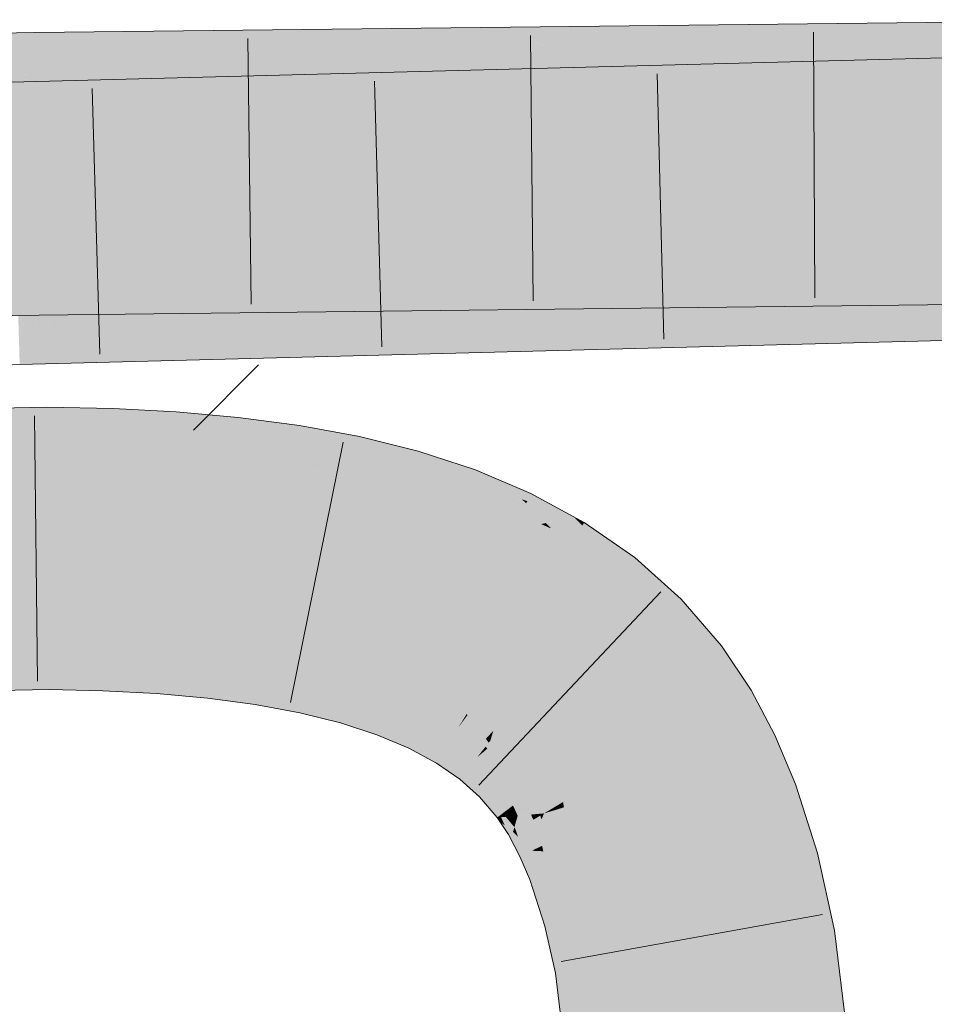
# Model space of a CAD drawing. Extents: x -620 to 300, y 62 to 1162.
# Tile 152 of 256: x 193.544 to 194.354, y 819.531 to 820.403. Entities that reach past the tile are written whole.
import ezdxf

# ---------------------------------------------------------------- set-up
doc = ezdxf.new("R2010")
doc.units = 0
doc.layers.get('0').update_dxf_attribs({"lineweight": 13})
for name, color, linetype, lineweight, true_color in [('E_Detail_Wandschraffur', 7, 'Continuous', 5, 0xc0c0c0), ('E_Leerrohr 25-A06G94ES8I', 7, 'Continuous', 9, 0xff8000), ('E_Leerrohr 25-Shading', 7, 'Continuous', 9, 0xff8000)]:
    doc.layers.add(name, color=color, linetype=linetype, lineweight=lineweight, true_color=true_color)

# ---------------------------------------------------------------- blocks, each defined once
blk = doc.blocks.new('Shading-A06G94338I', base_point=(158.14711, 818.07556))
at = {"layer": 'E_Leerrohr 25-Shading', "color": 43, "true_color": 0xd7ab7f}
for points in [[(193.77299, 820.37079), (193.93051, 820.38257), (193.92799, 820.39551), (193.96954, 820.396)], [(193.98131, 820.39124), (193.96954, 820.396), (193.93051, 820.38257)], [(194.05794, 820.36035), (194.12294, 820.36108), (193.96954, 820.396), (194.03455, 820.39673)], [(194.12294, 820.32605), (195.65182, 820.36609), (194.03455, 820.36035), (195.65123, 820.40271)], [(194.12294, 820.36108), (194.49721, 820.36536), (194.03455, 820.39673), (194.49715, 820.40198)], [(193.55779, 820.3858), (193.55769, 820.3913), (193.0475, 820.34467), (193.42891, 820.38385)], [(193.42891, 820.38385), (193.55769, 820.3913), (193.4882, 820.38995)], [(193.61368, 820.39191), (193.55769, 820.3913), (193.55779, 820.3858)], [(193.558, 820.3717), (193.72667, 820.39319), (193.55779, 820.3858), (193.61368, 820.39191)], [(193.83069, 820.39441), (193.72667, 820.39319), (193.55826, 820.35504), (193.558, 820.3717)], [(193.55826, 820.35504), (193.55827, 820.35468), (193.92799, 820.39551), (193.77299, 820.37079)], [(193.55826, 820.35504), (193.92799, 820.39551), (193.83069, 820.39441)], [(194.00108, 820.38324), (193.98131, 820.39124), (193.85921, 820.35809), (193.93051, 820.38257)], [(193.55779, 820.3858), (193.0475, 820.34467), (193.24652, 820.34857)], [(193.24652, 820.34857), (193.4129, 820.35181), (193.55779, 820.3858), (193.558, 820.3717)], [(193.78183, 820.35724), (193.93051, 820.38257), (193.68088, 820.35608), (193.77299, 820.37079)], [(193.85921, 820.35809), (193.93051, 820.38257), (193.78183, 820.35724)], [(193.85921, 820.35809), (194.05794, 820.36035), (194.00108, 820.38324)], [(193.4129, 820.35181), (193.55827, 820.35468), (193.558, 820.3717)], [(193.77299, 820.37079), (193.55827, 820.35468), (193.68088, 820.35608)], [(193.53769, 820.31818), (193.78345, 820.35376), (193.53728, 820.33203), (193.68867, 820.35126)], [(193.87347, 820.35614), (193.78345, 820.35376), (193.53792, 820.31073), (193.53769, 820.31818)], [(193.87347, 820.35614), (193.53792, 820.31073), (193.63971, 820.31836)], [(193.63971, 820.31836), (193.8018, 820.33051), (193.87347, 820.35614), (193.95992, 820.3584)], [(193.8018, 820.33051), (193.92619, 820.33984), (193.95992, 820.3584), (193.96954, 820.35864)], [(193.98813, 820.35144), (193.96954, 820.35864), (193.92619, 820.33984)], [(194.05794, 820.32434), (194.12294, 820.32605), (193.96954, 820.35864), (194.03455, 820.36035)], [(193.58611, 820.34857), (193.53682, 820.34729), (193.53696, 820.34314)], [(193.53728, 820.33203), (193.68867, 820.35126), (193.53696, 820.34314), (193.58611, 820.34857)], [(194.00664, 820.34424), (193.98813, 820.35144), (193.87961, 820.31964), (193.92619, 820.33984)], [(193.87961, 820.31964), (194.05794, 820.32434), (194.00664, 820.34424)], [(193.80818, 820.31781), (193.92619, 820.33984), (193.7159, 820.31537), (193.8018, 820.33051)], [(193.87961, 820.31964), (193.92619, 820.33984), (193.80818, 820.31781)], [(193.7159, 820.31537), (193.8018, 820.33051), (193.60298, 820.31244), (193.63971, 820.31836)], [(193.63971, 820.31836), (193.53792, 820.31073), (193.60298, 820.31244)], [(194.03455, 820.11029), (195.65532, 820.15271), (194.12294, 820.14917), (195.65472, 820.18933)], [(194.03455, 820.14673), (194.49756, 820.15198), (194.12294, 820.18433), (194.4975, 820.1886)], [(193.96483, 820.15607), (193.66158, 820.17908), (193.96619, 820.15314), (193.56134, 820.17792)], [(193.96263, 820.16071), (193.75087, 820.18011), (193.96483, 820.15607), (193.66158, 820.17908)], [(193.83147, 820.18103), (193.75087, 820.18011), (193.95953, 820.1673), (193.96263, 820.16071)], [(193.95953, 820.1673), (193.95596, 820.17493), (193.83147, 820.18103), (193.89906, 820.18176)], [(193.95596, 820.17493), (193.95247, 820.18237), (193.89906, 820.18176)], [(194.05794, 820.18359), (193.95247, 820.18237), (194.03111, 820.17218)], [(194.03111, 820.17218), (193.95247, 820.18237), (194.01967, 820.1673), (193.95596, 820.17493)], [(193.96954, 820.14594), (194.03455, 820.14673), (194.05794, 820.18359), (194.12294, 820.18433)], [(193.4879, 820.16797), (193.37645, 820.1712), (193.56158, 820.14136), (192.60522, 820.1225)], [(193.4476, 820.17572), (193.37645, 820.1712), (193.56113, 820.17108), (193.5612, 820.16589)], [(193.56113, 820.17108), (193.56102, 820.17792), (193.4476, 820.17572)], [(193.96619, 820.15314), (193.56134, 820.17792), (193.78642, 820.16028), (193.56102, 820.17792)], [(193.78642, 820.16028), (193.56102, 820.17792), (193.56113, 820.17108)], [(193.56113, 820.17108), (193.5612, 820.16589), (193.78642, 820.16028), (193.84671, 820.15558)], [(194.01967, 820.1673), (193.95596, 820.17493), (194.00763, 820.16217), (193.95953, 820.1673)], [(193.4879, 820.16797), (193.56158, 820.14136), (193.56139, 820.15387)], [(193.5612, 820.16589), (193.4879, 820.16797), (193.56139, 820.15387)], [(193.84671, 820.15558), (193.5612, 820.16589), (193.62155, 820.14203), (193.56139, 820.15387)], [(194.00763, 820.16217), (193.95953, 820.1673), (193.99683, 820.15759), (193.96263, 820.16071)], [(193.99683, 820.15759), (193.96263, 820.16071), (193.98892, 820.15424), (193.96483, 820.15607)], [(193.56139, 820.15387), (193.56158, 820.14136), (193.62155, 820.14203)], [(193.84671, 820.15558), (193.62155, 820.14203), (193.96954, 820.14594)], [(193.96687, 820.15167), (193.78642, 820.16028), (193.96707, 820.15125), (193.84671, 820.15558)], [(193.96619, 820.15314), (193.78642, 820.16028), (193.96687, 820.15167)], [(193.84671, 820.15558), (193.96954, 820.14594), (193.96707, 820.15125)], [(193.98892, 820.15424), (193.96483, 820.15607), (193.98386, 820.15204), (193.96619, 820.15314)], [(193.98386, 820.15204), (193.96619, 820.15314), (193.98129, 820.15094), (193.96687, 820.15167)], [(193.97127, 820.13245), (193.97173, 820.13892), (193.86465, 820.14246), (193.9243, 820.14398)], [(193.97173, 820.13892), (193.97218, 820.14526), (193.9243, 820.14398)], [(193.98129, 820.15094), (193.96687, 820.15167), (193.98077, 820.15076), (193.96707, 820.15125)], [(193.96707, 820.15125), (193.96954, 820.14594), (193.98077, 820.15076)], [(193.96954, 820.10858), (194.03455, 820.11029), (194.05794, 820.14752), (194.12294, 820.14917)], [(194.036, 820.13782), (193.97218, 820.14526), (194.02551, 820.13324), (193.97173, 820.13892)], [(194.05794, 820.14752), (193.97218, 820.14526), (194.036, 820.13782)], [(193.9704, 820.12042), (193.6378, 820.13647), (193.97031, 820.1192), (193.54616, 820.13409)], [(193.97057, 820.12286), (193.71979, 820.13861), (193.9704, 820.12042), (193.6378, 820.13647)], [(193.97086, 820.12683), (193.79501, 820.14062), (193.97057, 820.12286), (193.71979, 820.13861)], [(193.86465, 820.14246), (193.79501, 820.14062), (193.97127, 820.13245), (193.97086, 820.12683)], [(194.02551, 820.13324), (193.97173, 820.13892), (194.01457, 820.12842), (193.97127, 820.13245)], [(193.97031, 820.1192), (193.54616, 820.13409), (193.68271, 820.12567), (193.54315, 820.13403)], [(193.68271, 820.12567), (193.54315, 820.13403), (193.5433, 820.12891)], [(193.57788, 820.12811), (193.5433, 820.12891), (193.65364, 820.10028), (193.54369, 820.11633)], [(193.57788, 820.12811), (193.65364, 820.10028), (193.71643, 820.10193)], [(193.71643, 820.10193), (193.96954, 820.10858), (193.57788, 820.12811), (193.68271, 820.12567)], [(194.00493, 820.12415), (193.97086, 820.12683), (193.99803, 820.12109), (193.97057, 820.12286)], [(194.01457, 820.12842), (193.97127, 820.13245), (194.00493, 820.12415), (193.97086, 820.12683)], [(193.68271, 820.12567), (193.96954, 820.10858), (193.97029, 820.11896)], [(193.97031, 820.1192), (193.68271, 820.12567), (193.97029, 820.11896)], [(193.97031, 820.1192), (193.96954, 820.10858), (193.99199, 820.11847)], [(193.99385, 820.11926), (193.9704, 820.12042), (193.99199, 820.11847), (193.97031, 820.1192)], [(193.99803, 820.12109), (193.97057, 820.12286), (193.99385, 820.11926), (193.9704, 820.12042)], [(193.65364, 820.10028), (193.54369, 820.11633), (193.58487, 820.09851), (193.54408, 820.10297)], [(193.54408, 820.10297), (193.54424, 820.09741), (193.58487, 820.09851)], [(193.56851, 820.04199), (193.56834, 820.05988), (193.40109, 820.03882), (193.40045, 820.05658)], [(193.62646, 820.04102), (193.62712, 820.05853), (193.56851, 820.04199), (193.56834, 820.05988)], [(193.68164, 820.03864), (193.68283, 820.0556), (193.62646, 820.04102), (193.62712, 820.05853)], [(193.73602, 820.03461), (193.73779, 820.05072), (193.68164, 820.03864), (193.68283, 820.0556)], [(193.73602, 820.03461), (193.79189, 820.04358), (193.73779, 820.05072)], [(193.56853, 820.03955), (193.56851, 820.04199), (193.4012, 820.03601), (193.40109, 820.03882)], [(193.56854, 820.03772), (193.56853, 820.03955), (193.40126, 820.0343), (193.4012, 820.03601)], [(193.62639, 820.03876), (193.62646, 820.04102), (193.56853, 820.03955), (193.56851, 820.04199)], [(193.62631, 820.03687), (193.62639, 820.03876), (193.56854, 820.03772), (193.56853, 820.03955)], [(193.68135, 820.03461), (193.68149, 820.03656), (193.62631, 820.03687), (193.62639, 820.03876)], [(193.68149, 820.03656), (193.68164, 820.03864), (193.62639, 820.03876), (193.62646, 820.04102)], [(193.73602, 820.03461), (193.75572, 820.03241), (193.79189, 820.04358), (193.78981, 820.0304)], [(193.84215, 820.02051), (193.845, 820.03375), (193.78954, 820.02869), (193.79189, 820.04358)], [(193.40126, 820.0343), (193.40163, 820.02429), (193.56854, 820.03772), (193.56865, 820.02734)], [(193.56854, 820.03772), (193.56865, 820.02734), (193.62631, 820.03687), (193.62592, 820.02631)], [(193.62631, 820.03687), (193.62592, 820.02631), (193.68135, 820.03461), (193.6806, 820.02399)], [(193.68135, 820.03461), (193.6806, 820.02399), (193.7356, 820.0307), (193.73441, 820.01996)], [(193.7356, 820.0307), (193.73581, 820.03271), (193.68135, 820.03461), (193.68149, 820.03656)], [(193.68149, 820.03656), (193.73602, 820.03461), (193.68164, 820.03864)], [(193.68149, 820.03656), (193.70695, 820.03473), (193.73602, 820.03461), (193.73592, 820.03363)], [(193.70695, 820.03473), (193.73581, 820.03271), (193.73592, 820.03363)], [(193.7356, 820.0307), (193.73441, 820.01996), (193.78894, 820.0249), (193.78723, 820.0141)], [(193.78894, 820.0249), (193.78926, 820.02692), (193.7356, 820.0307), (193.73581, 820.03271)], [(193.73581, 820.03271), (193.75574, 820.03241), (193.73592, 820.03363)], [(193.73581, 820.03271), (193.78926, 820.02692), (193.75574, 820.03241), (193.78954, 820.02869)], [(193.75574, 820.03241), (193.73602, 820.03461), (193.73592, 820.03363)], [(193.75572, 820.03241), (193.78954, 820.02869), (193.78981, 820.0304)], [(193.89383, 820.0097), (193.89702, 820.02081), (193.84215, 820.02051), (193.845, 820.03375)], [(193.40163, 820.02429), (193.40178, 820.02002), (193.56865, 820.02734), (193.56868, 820.02325)], [(193.56865, 820.02734), (193.56868, 820.02325), (193.62592, 820.02631), (193.62575, 820.02197)], [(193.62592, 820.02631), (193.62575, 820.02197), (193.6806, 820.02399), (193.68025, 820.0191)], [(193.6806, 820.02399), (193.68025, 820.0191), (193.73441, 820.01996), (193.73378, 820.01434)], [(193.81018, 820.02167), (193.78894, 820.0249), (193.80939, 820.01062), (193.78723, 820.0141)], [(193.84135, 820.01685), (193.8418, 820.01892), (193.78894, 820.0249), (193.78926, 820.02692)], [(193.8418, 820.01892), (193.84215, 820.02051), (193.78926, 820.02692), (193.78954, 820.02869)], [(193.84135, 820.01685), (193.81018, 820.02167), (193.83902, 820.00604), (193.80939, 820.01062)], [(193.73441, 820.01996), (193.73378, 820.01434), (193.78723, 820.0141), (193.78618, 820.00739)], [(193.80939, 820.01062), (193.78723, 820.0141), (193.80885, 820.00323), (193.78618, 820.00739)], [(193.84135, 820.01685), (193.83902, 820.00604), (193.89284, 820.00616), (193.88974, 819.99536)], [(193.89284, 820.00616), (193.89342, 820.00824), (193.84135, 820.01685), (193.8418, 820.01892)], [(193.89342, 820.00824), (193.89383, 820.0097), (193.8418, 820.01892), (193.84215, 820.02051)], [(193.9446, 819.99573), (193.94774, 820.00421), (193.89383, 820.0097), (193.89702, 820.02081)], [(193.83902, 820.00604), (193.80939, 820.01062), (193.83728, 819.99792), (193.80885, 820.00323)], [(193.83902, 820.00604), (193.83728, 819.99792), (193.88974, 819.99536), (193.88693, 819.9856)], [(193.89284, 820.00616), (193.88974, 819.99536), (193.94334, 819.99243), (193.93938, 819.98175)], [(193.94334, 819.99243), (193.94411, 819.99445), (193.89284, 820.00616), (193.89342, 820.00824)], [(193.94411, 819.99445), (193.9446, 819.99573), (193.89342, 820.00824), (193.89383, 820.0097)], [(193.94774, 820.00421), (193.9446, 819.99573), (193.96954, 819.995), (193.96205, 819.98956)], [(193.88974, 819.99536), (193.88693, 819.9856), (193.93938, 819.98175), (193.93497, 819.96991)], [(193.95859, 819.98706), (193.96205, 819.98956), (193.94334, 819.99243), (193.9446, 819.99573)], [(193.94736, 819.97888), (193.95859, 819.98706), (193.93938, 819.98175), (193.94334, 819.99243)], [(193.98788, 819.96454), (193.95859, 819.98706), (193.94736, 819.97888)], [(193.99081, 819.97571), (193.96205, 819.98956), (193.95859, 819.98706)], [(193.98788, 819.96454), (193.99278, 819.97479), (193.95859, 819.98706), (193.99081, 819.97571)], [(193.96954, 819.995), (193.96205, 819.98956), (193.98517, 819.98138)], [(193.96205, 819.98956), (193.99278, 819.97479), (193.98517, 819.98138)], [(193.96954, 819.995), (193.98865, 819.97833), (193.99693, 819.98346), (193.99365, 819.97662)], [(193.93938, 819.98175), (193.93497, 819.96991), (193.94736, 819.97888)], [(193.94736, 819.97888), (193.93497, 819.96991), (193.98788, 819.96454), (193.98111, 819.95044)], [(193.98865, 819.97833), (193.99278, 819.97479), (193.99365, 819.97662)], [(194.03455, 819.96307), (193.99693, 819.98346), (194.02751, 819.96136), (193.99365, 819.97662)], [(194.01006, 819.95728), (193.99278, 819.97479), (194.00609, 819.9563), (193.98788, 819.96454)], [(193.99365, 819.97662), (193.99278, 819.97479), (194.02751, 819.96136), (194.01006, 819.95728)], [(193.98788, 819.96454), (193.98111, 819.95044), (194.00609, 819.9563)], [(194.02751, 819.96136), (194.01006, 819.95728), (194.04228, 819.95471), (194.03088, 819.93616)], [(194.04247, 819.95502), (194.03455, 819.96307), (194.04228, 819.95471), (194.02751, 819.96136)], [(194.04247, 819.95502), (194.04417, 819.95782), (194.03455, 819.96307)], [(193.98111, 819.95044), (194.01053, 819.94202), (194.00609, 819.9563), (194.01321, 819.95312)], [(194.01492, 819.95233), (194.01006, 819.95728), (194.00609, 819.9563)], [(194.01053, 819.94202), (194.03088, 819.93616), (194.01321, 819.95312), (194.01492, 819.95233)], [(194.04247, 819.95502), (194.03088, 819.93616), (194.06616, 819.89807), (194.05794, 819.90375)], [(194.04247, 819.95502), (194.04309, 819.95428), (194.04417, 819.95782), (194.07765, 819.93457)], [(194.04247, 819.95502), (194.06616, 819.89807), (194.07774, 819.91278)], [(194.04309, 819.95428), (194.07774, 819.91278), (194.07765, 819.93457), (194.08882, 819.92682)], [(194.01053, 819.94202), (193.98111, 819.95044), (194.00893, 819.93536)], [(194.02502, 819.92664), (194.03088, 819.93616), (194.00893, 819.93536), (194.01053, 819.94202)], [(194.03088, 819.93616), (194.02502, 819.92664), (194.05794, 819.90375)], [(194.10818, 819.86865), (194.12997, 819.88995), (194.07774, 819.91278), (194.08882, 819.92682)], [(194.06616, 819.89807), (194.10382, 819.86432), (194.07774, 819.91278), (194.10818, 819.86865)], [(194.12294, 819.84216), (194.12997, 819.88995), (194.10818, 819.86865)], [(194.12294, 819.84216), (194.13647, 819.82642), (194.12997, 819.88995), (194.16554, 819.84863)], [(194.10382, 819.86432), (194.12294, 819.84216), (194.10818, 819.86865)], [(194.16039, 819.79065), (194.19185, 819.80933), (194.13647, 819.82642), (194.16554, 819.84863)], [(193.40857, 819.83179), (193.57037, 819.83594), (193.41554, 819.84351), (193.5703, 819.84546)], [(193.5703, 819.84546), (193.57028, 819.8465), (193.41554, 819.84351)], [(193.61905, 819.84357), (193.61911, 819.84534), (193.5703, 819.84546), (193.57028, 819.8465)], [(193.57037, 819.83594), (193.61871, 819.83466), (193.5703, 819.84546), (193.61905, 819.84357)], [(193.61871, 819.83466), (193.66707, 819.83173), (193.61905, 819.84357), (193.66765, 819.83997)], [(193.61905, 819.84357), (193.66765, 819.83997), (193.61909, 819.84491), (193.66776, 819.84161)], [(193.66776, 819.84161), (193.66785, 819.84277), (193.61909, 819.84491), (193.61911, 819.84534)], [(193.66707, 819.83173), (193.71315, 819.8269), (193.66765, 819.83997), (193.71399, 819.83453)], [(193.66765, 819.83997), (193.71399, 819.83453), (193.66776, 819.84161), (193.7142, 819.83643)], [(193.7142, 819.83643), (193.71443, 819.83862), (193.66776, 819.84161), (193.66785, 819.84277)], [(193.7142, 819.83643), (193.75803, 819.82928), (193.7144, 819.83826), (193.75841, 819.83173)], [(193.75841, 819.83173), (193.75858, 819.83282), (193.7144, 819.83826), (193.71443, 819.83862)], [(193.40947, 819.80676), (193.57062, 819.80988), (193.40857, 819.83179), (193.57037, 819.83594)], [(193.57062, 819.80988), (193.61774, 819.80872), (193.57037, 819.83594), (193.61871, 819.83466)], [(193.61774, 819.80872), (193.66527, 819.80621), (193.61871, 819.83466), (193.66707, 819.83173)], [(193.66527, 819.80621), (193.71043, 819.80225), (193.66707, 819.83173), (193.71315, 819.8269)], [(193.71315, 819.8269), (193.75656, 819.82007), (193.71399, 819.83453), (193.75768, 819.82709)], [(193.71399, 819.83453), (193.75768, 819.82709), (193.7142, 819.83643), (193.75803, 819.82928)], [(193.75803, 819.82928), (193.79884, 819.81995), (193.75841, 819.83173), (193.7995, 819.823)], [(193.7995, 819.823), (193.79997, 819.82513), (193.75841, 819.83173), (193.75858, 819.83282)], [(193.71043, 819.80225), (193.75287, 819.79663), (193.71315, 819.8269), (193.75656, 819.82007)], [(193.75656, 819.82007), (193.79694, 819.8111), (193.75768, 819.82709), (193.79832, 819.8175)], [(193.75768, 819.82709), (193.79832, 819.8175), (193.75803, 819.82928), (193.79884, 819.81995)], [(193.79884, 819.81995), (193.81198, 819.81598), (193.7995, 819.823), (193.81409, 819.81879)], [(193.7995, 819.823), (193.81409, 819.81879), (193.79988, 819.82471), (193.81535, 819.8205)], [(193.81535, 819.8205), (193.81589, 819.82123), (193.79988, 819.82471), (193.79997, 819.82513)], [(193.83792, 819.81433), (193.838, 819.81464), (193.81535, 819.8205), (193.81589, 819.82123)], [(193.838, 819.81464), (193.83829, 819.81561), (193.81589, 819.82123)], [(193.75287, 819.79663), (193.79224, 819.78937), (193.75656, 819.82007), (193.79694, 819.8111)], [(193.79832, 819.8175), (193.79694, 819.8111), (193.81036, 819.81378), (193.80632, 819.80829)], [(193.81036, 819.81378), (193.81198, 819.81598), (193.79832, 819.8175), (193.79884, 819.81995)], [(193.81036, 819.81378), (193.80632, 819.80829), (193.83551, 819.80591), (193.83385, 819.80011)], [(193.83551, 819.80591), (193.83626, 819.80853), (193.81036, 819.81378), (193.81198, 819.81598)], [(193.81198, 819.81598), (193.83626, 819.80853), (193.81409, 819.81879), (193.83727, 819.81207)], [(193.81409, 819.81879), (193.83727, 819.81207), (193.81535, 819.8205), (193.83792, 819.81433)], [(193.87131, 819.79895), (193.87215, 819.80121), (193.83727, 819.81207), (193.838, 819.81464)], [(193.87215, 819.80121), (193.87328, 819.80426), (193.838, 819.81464), (193.83829, 819.81561)], [(193.79694, 819.8111), (193.79224, 819.78937), (193.80632, 819.80829)], [(193.80632, 819.80829), (193.79224, 819.78937), (193.83385, 819.80011), (193.82822, 819.78046)], [(193.83551, 819.80591), (193.83385, 819.80011), (193.86884, 819.7923), (193.86688, 819.78705)], [(193.86884, 819.7923), (193.86986, 819.79504), (193.83551, 819.80591), (193.83626, 819.80853)], [(193.83626, 819.80853), (193.86986, 819.79504), (193.83727, 819.81207), (193.87131, 819.79895)], [(193.87215, 819.80121), (193.90221, 819.78577), (193.87309, 819.80371), (193.90402, 819.78955)], [(193.87309, 819.80371), (193.90402, 819.78955), (193.87328, 819.80426), (193.90446, 819.79047)], [(193.90446, 819.79047), (193.90472, 819.79102), (193.87328, 819.80426)], [(194.17995, 819.75372), (194.21303, 819.76947), (194.16039, 819.79065), (194.19185, 819.80933)], [(193.83385, 819.80011), (193.82822, 819.78046), (193.86688, 819.78705), (193.8605, 819.76996)], [(193.89796, 819.77692), (193.89929, 819.77966), (193.86884, 819.7923), (193.86986, 819.79504)], [(193.86986, 819.79504), (193.89929, 819.77966), (193.87131, 819.79895), (193.90126, 819.78381)], [(193.90126, 819.78381), (193.90221, 819.78577), (193.87131, 819.79895), (193.87215, 819.80121)], [(193.86688, 819.78705), (193.8605, 819.76996), (193.89571, 819.77222), (193.8889, 819.758)], [(193.86884, 819.7923), (193.86688, 819.78705), (193.89796, 819.77692), (193.89571, 819.77222)], [(193.90221, 819.78577), (193.92798, 819.76862), (193.90402, 819.78955), (193.93082, 819.77325)], [(193.90402, 819.78955), (193.93082, 819.77325), (193.90446, 819.79047), (193.93159, 819.77448)], [(193.90446, 819.79047), (193.93159, 819.77448), (193.90472, 819.79102), (193.93217, 819.77545)], [(193.93217, 819.77545), (193.93251, 819.776), (193.90472, 819.79102)], [(193.9227, 819.76001), (193.92438, 819.76276), (193.89796, 819.77692), (193.89929, 819.77966)], [(193.89929, 819.77966), (193.92438, 819.76276), (193.90126, 819.78381), (193.92693, 819.76691)], [(193.92693, 819.76691), (193.92798, 819.76862), (193.90126, 819.78381), (193.90221, 819.78577)], [(193.89571, 819.77222), (193.8889, 819.758), (193.92015, 819.75586), (193.91335, 819.74481)], [(193.89796, 819.77692), (193.89571, 819.77222), (193.9227, 819.76001), (193.92015, 819.75586)], [(193.94829, 819.74854), (193.9494, 819.74994), (193.92693, 819.76691), (193.92798, 819.76862)], [(193.92798, 819.76862), (193.9494, 819.74994), (193.93082, 819.77325), (193.95341, 819.75507)], [(193.93082, 819.77325), (193.95341, 819.75507), (193.93159, 819.77448), (193.95457, 819.75653)], [(193.93159, 819.77448), (193.95457, 819.75653), (193.93217, 819.77545), (193.95555, 819.75775)], [(193.93217, 819.77545), (193.95555, 819.75775), (193.93251, 819.776), (193.9563, 819.75873)], [(193.9563, 819.75873), (193.95671, 819.75922), (193.93251, 819.776)], [(194.19675, 819.71387), (194.23122, 819.72626), (194.17995, 819.75372), (194.21303, 819.76947)], [(193.9227, 819.76001), (193.92015, 819.75586), (193.94308, 819.74194), (193.94026, 819.73834)], [(193.94308, 819.74194), (193.94511, 819.74451), (193.9227, 819.76001), (193.92438, 819.76276)], [(193.92438, 819.76276), (193.94511, 819.74451), (193.92693, 819.76691), (193.94829, 819.74854)], [(193.92015, 819.75586), (193.91335, 819.74481), (193.94026, 819.73834), (193.93405, 819.73047)], [(193.95341, 819.75507), (193.9494, 819.74994), (193.95427, 819.75415)], [(193.95427, 819.75415), (193.9494, 819.74994), (193.97194, 819.73511), (193.96674, 819.72998)], [(193.95457, 819.75653), (193.95341, 819.75507), (193.95567, 819.75531), (193.95427, 819.75415)], [(193.95567, 819.75531), (193.95427, 819.75415), (193.9735, 819.73663), (193.97194, 819.73511)], [(193.95567, 819.75531), (193.95691, 819.75641), (193.95457, 819.75653), (193.95555, 819.75775)], [(193.95691, 819.75641), (193.95842, 819.75769), (193.95555, 819.75775), (193.95671, 819.75922)], [(193.9735, 819.73663), (193.97493, 819.73804), (193.95567, 819.75531), (193.95691, 819.75641)], [(193.97493, 819.73804), (193.97514, 819.73828), (193.95691, 819.75641), (193.95842, 819.75769)], [(193.95842, 819.75769), (193.95877, 819.75726), (193.97757, 819.7406), (193.97707, 819.74011)], [(193.95877, 819.75726), (193.97514, 819.73828), (193.97707, 819.74011)], [(193.9594, 819.72284), (193.96178, 819.72516), (193.94308, 819.74194), (193.94511, 819.74451)], [(193.94511, 819.74451), (193.96178, 819.72516), (193.94829, 819.74854), (193.96555, 819.72882)], [(193.96555, 819.72882), (193.96674, 819.72998), (193.94829, 819.74854), (193.9494, 819.74994)], [(193.94026, 819.73834), (193.93405, 819.73047), (193.95633, 819.71985), (193.95142, 819.71503)], [(193.94308, 819.74194), (193.94026, 819.73834), (193.9594, 819.72284), (193.95633, 819.71985)], [(193.97194, 819.73511), (193.96674, 819.72998), (193.98738, 819.71216), (193.98106, 819.70728)], [(193.9735, 819.73663), (193.97194, 819.73511), (193.98932, 819.71362), (193.98738, 819.71216)], [(193.99017, 819.71429), (193.97514, 819.73828), (193.98932, 819.71362), (193.9735, 819.73663)], [(193.97514, 819.73828), (193.99017, 819.71429), (193.97707, 819.74011), (193.99442, 819.71753)], [(193.97707, 819.74011), (193.99442, 819.71753), (193.97757, 819.7406), (193.99553, 819.71838)], [(193.99553, 819.71838), (193.99615, 819.71887), (193.97757, 819.7406)], [(193.97292, 819.70105), (193.97557, 819.70306), (193.9594, 819.72284), (193.96178, 819.72516)], [(193.96178, 819.72516), (193.97557, 819.70306), (193.96555, 819.72882), (193.97984, 819.70636)], [(193.97984, 819.70636), (193.98106, 819.70728), (193.96555, 819.72882), (193.96674, 819.72998)], [(194.22797, 819.65912), (194.2506, 819.66522), (194.19713, 819.71405), (194.23122, 819.72626)], [(193.95633, 819.71985), (193.95142, 819.71503), (193.9697, 819.69861), (193.9671, 819.69659)], [(193.9594, 819.72284), (193.95633, 819.71985), (193.97292, 819.70105), (193.9697, 819.69861)], [(193.99699, 819.69922), (194.00424, 819.69989), (193.99017, 819.71429), (193.99442, 819.71753)], [(193.99442, 819.71753), (194.00424, 819.69989), (193.99553, 819.71838), (194.0063, 819.70007)], [(194.0063, 819.70007), (194.00845, 819.70026), (193.99553, 819.71838), (193.99615, 819.71887)], [(193.98738, 819.71216), (193.98106, 819.70728), (193.99377, 819.69897), (193.98521, 819.69818)], [(193.99699, 819.69922), (193.99017, 819.71429), (193.99377, 819.69897), (193.98738, 819.71216)], [(194.19675, 819.71387), (194.21524, 819.6557), (194.19713, 819.71405), (194.22797, 819.65912)], [(193.97047, 819.6969), (193.97462, 819.69727), (193.9697, 819.69861), (193.97292, 819.70105)], [(193.97292, 819.70105), (193.97462, 819.69727), (193.97557, 819.70306), (193.97807, 819.69757)], [(193.97557, 819.70306), (193.97807, 819.69757), (193.97984, 819.70636), (193.98366, 819.69806)], [(193.98366, 819.69806), (193.98521, 819.69818), (193.97984, 819.70636), (193.98106, 819.70728)], [(193.98943, 819.6889), (193.99905, 819.69464), (193.98521, 819.69818), (193.99699, 819.69922)], [(193.99699, 819.69922), (193.99905, 819.69464), (194.00424, 819.69989), (194.00513, 819.69824)], [(194.00513, 819.69824), (194.00845, 819.70026), (194.00424, 819.69989)], [(194.00644, 819.69507), (194.00845, 819.70026), (194.00513, 819.69824)], [(194.02026, 819.67792), (194.00845, 819.70026), (194.01468, 819.67529), (194.00644, 819.69507)], [(193.9697, 819.69861), (193.9671, 819.69659), (193.97047, 819.6969)], [(193.97047, 819.6969), (193.9671, 819.69659), (193.97375, 819.68964), (193.96954, 819.69287)], [(193.96954, 819.69287), (193.97699, 819.68152), (193.98109, 819.68396)], [(193.97375, 819.68964), (193.98029, 819.68457), (193.97047, 819.6969), (193.97462, 819.69727)], [(193.97462, 819.69727), (193.9823, 819.68811), (193.97807, 819.69757)], [(193.97462, 819.69727), (193.98029, 819.68457), (193.9823, 819.68811), (193.98109, 819.68396)], [(193.97807, 819.69757), (193.9823, 819.68811), (193.98366, 819.69806), (193.98459, 819.69604)], [(193.98943, 819.6889), (193.98521, 819.69818), (193.98352, 819.68542), (193.9823, 819.68811)], [(193.98459, 819.69604), (193.98521, 819.69818), (193.98366, 819.69806)], [(193.98943, 819.6889), (193.99619, 819.66876), (193.99905, 819.69464), (194.00238, 819.68469)], [(193.99905, 819.69464), (194.00238, 819.68469), (194.00513, 819.69824), (194.00644, 819.69507)], [(194.00644, 819.69507), (194.00238, 819.68469), (194.01468, 819.67529), (194.00677, 819.67151)], [(193.97699, 819.68152), (193.98718, 819.66223), (193.98109, 819.68396), (193.99773, 819.66724)], [(193.9823, 819.68811), (193.98109, 819.68396), (193.98352, 819.68542)], [(193.98352, 819.68542), (193.98109, 819.68396), (193.98547, 819.67957)], [(193.98943, 819.6889), (193.98352, 819.68542), (193.99619, 819.66876), (193.98547, 819.67957)], [(194.00238, 819.68469), (193.99619, 819.66876), (194.00677, 819.67151), (193.99773, 819.66724)], [(194.02026, 819.67792), (194.00677, 819.67151), (194.02541, 819.66583), (194.00792, 819.66675)], [(193.98718, 819.66223), (193.99588, 819.64191), (193.99773, 819.66724), (194.01271, 819.64789)], [(194.00677, 819.67151), (193.99773, 819.66724), (194.00792, 819.66675)], [(194.00792, 819.66675), (193.99773, 819.66724), (194.0123, 819.64844)], [(194.02541, 819.66583), (194.00792, 819.66675), (194.01271, 819.64789), (194.0123, 819.64844)], [(194.02541, 819.66583), (194.01271, 819.64789), (194.02835, 819.6535)], [(194.02835, 819.6535), (194.03035, 819.65424), (194.02541, 819.66583)], [(194.25256, 819.59473), (194.26566, 819.59674), (194.22797, 819.65912), (194.2506, 819.66522)], [(194.21524, 819.6557), (194.22946, 819.59119), (194.22797, 819.65912), (194.25256, 819.59473)], [(193.99588, 819.64191), (194.00916, 819.60034), (194.01271, 819.64789), (194.03557, 819.60742)], [(194.01271, 819.64789), (194.03452, 819.60931), (194.02835, 819.6535)], [(194.03452, 819.60931), (194.03035, 819.65424), (194.02835, 819.6535)], [(194.03452, 819.60931), (194.03557, 819.60742), (194.03035, 819.65424), (194.04453, 819.60986)], [(194.03557, 819.60742), (194.00916, 819.60034), (194.05014, 819.56366), (194.01855, 819.55878)], [(194.03557, 819.60742), (194.05098, 819.56799), (194.04453, 819.60986), (194.05016, 819.58478)], [(194.03557, 819.60742), (194.05014, 819.56366), (194.0482, 819.57507)], [(194.22946, 819.59119), (194.2446, 819.46649), (194.25256, 819.59473), (194.27867, 819.46918)], [(194.27867, 819.46918), (194.2811, 819.46936), (194.25256, 819.59473), (194.26566, 819.59674)], [(194.05098, 819.56799), (194.05252, 819.56403), (194.05016, 819.58478), (194.05475, 819.56439)], [(194.05014, 819.56366), (194.05252, 819.56403), (194.0482, 819.57507)], [(194.05014, 819.56366), (194.01855, 819.55878), (194.05119, 819.54169)], [(194.05219, 819.56396), (194.05014, 819.56366), (194.05371, 819.54041), (194.05119, 819.54169)], [(194.05371, 819.54041), (194.05252, 819.56403), (194.05219, 819.56396)], [(194.05794, 819.53821), (194.05475, 819.56439), (194.05252, 819.56403)], [(194.05371, 819.54041), (194.056, 819.53918), (194.05252, 819.56403), (194.05486, 819.55292)], [(194.05119, 819.54169), (194.01855, 819.55878), (194.05556, 819.45166), (194.03188, 819.44977)], [(194.056, 819.53918), (194.05794, 819.53821), (194.05486, 819.55292)], [(194.05371, 819.54041), (194.05119, 819.54169), (194.05945, 819.45197), (194.05556, 819.45166)], [(194.05945, 819.45197), (194.06323, 819.45227), (194.05371, 819.54041), (194.056, 819.53918)], [(194.056, 819.53918), (194.06323, 819.45227), (194.05737, 819.53845), (194.0661, 819.45245)], [(194.0661, 819.45245), (194.06837, 819.45264), (194.05737, 819.53845), (194.05794, 819.53821)]]:
    blk.add_solid(points, dxfattribs=at)
at = {"layer": 'E_Leerrohr 25-Shading', "color": 31, "true_color": 0xfabd7f}
for points in [[(194.12294, 820.36108), (194.14034, 820.31927), (194.49721, 820.36536), (194.49727, 820.32971)], [(194.12294, 820.32605), (194.15955, 820.23859), (195.4724, 820.36139), (195.47333, 820.27301)], [(193.38628, 820.26288), (193.52303, 820.26556), (193.4129, 820.35181), (193.55577, 820.35461)], [(193.52303, 820.26556), (193.55965, 820.2663), (193.55577, 820.35461), (193.55827, 820.35468)], [(193.68088, 820.35608), (193.55827, 820.35468), (193.6409, 820.26721), (193.55965, 820.2663)], [(193.73508, 820.26831), (193.78183, 820.35724), (193.6409, 820.26721), (193.68088, 820.35608)], [(193.80647, 820.2691), (193.85921, 820.35809), (193.73508, 820.26831), (193.78183, 820.35724)], [(194.05794, 820.36035), (193.85921, 820.35809), (194.09454, 820.2724), (193.80647, 820.2691)], [(194.09454, 820.2724), (194.15955, 820.27313), (194.05794, 820.36035), (194.12294, 820.36108)], [(194.14034, 820.31927), (194.15955, 820.27313), (194.49727, 820.32971), (194.49736, 820.27698)], [(193.7619, 820.22815), (193.80818, 820.31781), (193.67644, 820.22589), (193.7159, 820.31537)], [(193.8273, 820.22986), (193.87961, 820.31964), (193.7619, 820.22815), (193.80818, 820.31781)], [(194.05794, 820.32434), (193.87961, 820.31964), (194.09454, 820.23688), (193.8273, 820.22986)], [(194.09454, 820.23688), (194.15955, 820.23859), (194.05794, 820.32434), (194.12294, 820.32605)], [(193.57841, 820.24493), (193.60298, 820.31244), (193.53989, 820.2442), (193.53792, 820.31073)], [(193.67644, 820.22589), (193.7159, 820.31537), (193.57048, 820.22314), (193.60298, 820.31244)], [(194.12294, 820.14917), (195.65472, 820.18933), (194.15955, 820.23859), (195.65327, 820.27771)], [(194.15955, 820.27313), (194.15237, 820.25574), (194.49736, 820.27698), (194.49738, 820.26221)], [(193.52303, 820.26556), (193.41771, 820.25336), (193.55988, 820.25189), (193.56052, 820.21014)], [(193.55988, 820.25189), (193.55965, 820.2663), (193.52303, 820.26556)], [(193.55988, 820.25189), (193.6409, 820.26721), (193.55965, 820.2663)], [(193.55988, 820.25189), (193.58603, 820.24506), (193.6409, 820.26721), (193.68571, 820.24695)], [(193.77246, 820.2486), (193.73508, 820.26831), (193.68571, 820.24695), (193.6409, 820.26721)], [(193.83893, 820.24982), (193.80647, 820.2691), (193.77246, 820.2486), (193.73508, 820.26831)], [(194.08717, 820.25452), (194.09454, 820.2724), (193.83893, 820.24982), (193.80647, 820.2691)], [(194.09454, 820.2724), (194.08717, 820.25452), (194.15955, 820.27313), (194.15237, 820.25574)], [(194.15237, 820.25574), (194.12294, 820.18433), (194.49738, 820.26221), (194.4975, 820.1886)], [(193.56052, 820.21014), (193.41771, 820.25336), (193.56102, 820.17804), (193.30498, 820.2403)], [(193.75087, 820.18011), (193.55988, 820.25189), (193.66158, 820.17908), (193.56052, 820.21014)], [(193.58603, 820.24506), (193.55988, 820.25189), (193.57841, 820.24493)], [(193.83147, 820.18103), (193.89906, 820.18176), (193.68571, 820.24695), (193.77246, 820.2486)], [(193.89906, 820.18176), (193.95247, 820.18237), (193.77246, 820.2486), (193.83893, 820.24982)], [(194.05794, 820.18359), (194.08717, 820.25452), (193.95247, 820.18237), (193.83893, 820.24982)], [(194.08717, 820.25452), (194.05794, 820.18359), (194.15237, 820.25574), (194.12294, 820.18433)], [(193.57048, 820.22314), (193.57841, 820.24493), (193.54053, 820.22235), (193.53989, 820.2442)], [(193.75087, 820.18011), (193.83147, 820.18103), (193.57841, 820.24493), (193.58603, 820.24506)], [(193.58603, 820.24506), (193.83147, 820.18103), (193.68571, 820.24695)], [(193.4476, 820.17572), (193.56102, 820.17804), (193.27838, 820.23724), (193.31381, 820.23816)], [(194.09454, 820.23688), (193.8273, 820.22986), (194.05794, 820.14752), (193.97218, 820.14526)], [(194.05794, 820.14752), (194.12294, 820.14917), (194.09454, 820.23688), (194.15955, 820.23859)], [(193.79501, 820.14062), (193.57048, 820.22314), (193.54143, 820.19202), (193.54053, 820.22235)], [(193.86465, 820.14246), (193.67644, 820.22589), (193.79501, 820.14062), (193.57048, 820.22314)], [(193.9243, 820.14398), (193.7619, 820.22815), (193.86465, 820.14246), (193.67644, 820.22589)], [(193.97218, 820.14526), (193.8273, 820.22986), (193.9243, 820.14398), (193.7619, 820.22815)], [(193.56052, 820.21014), (193.56102, 820.17792), (193.66158, 820.17908)], [(193.71979, 820.13861), (193.54143, 820.19202), (193.6378, 820.13647), (193.5424, 820.15936)], [(193.79501, 820.14062), (193.54143, 820.19202), (193.71979, 820.13861)], [(193.56102, 820.17804), (193.4476, 820.17572), (193.56102, 820.17792)], [(193.5424, 820.15936), (193.54315, 820.13403), (193.6378, 820.13647)], [(193.56924, 819.96027), (193.56868, 820.02325), (193.40396, 819.95959), (193.40178, 820.02002)], [(193.6234, 819.95935), (193.62575, 820.02197), (193.56924, 819.96027), (193.56868, 820.02325)], [(193.67593, 819.9577), (193.68025, 820.0191), (193.6234, 819.95935), (193.62575, 820.02197)], [(193.72726, 819.95514), (193.73378, 820.01434), (193.67593, 819.9577), (193.68025, 820.0191)], [(193.77734, 819.95154), (193.78618, 820.00739), (193.72726, 819.95514), (193.73378, 820.01434)], [(193.81862, 819.91156), (193.83728, 819.99792), (193.77238, 819.9201), (193.78618, 820.00739)], [(193.86261, 819.90063), (193.88693, 819.9856), (193.81862, 819.91156), (193.83728, 819.99792)], [(193.90413, 819.88708), (193.93497, 819.96991), (193.86261, 819.90063), (193.88693, 819.9856)], [(193.94292, 819.87073), (193.98111, 819.95044), (193.90413, 819.88708), (193.93497, 819.96991)], [(193.40396, 819.95959), (193.56946, 819.93738), (193.56924, 819.96027)], [(193.56924, 819.96027), (193.56946, 819.93738), (193.6234, 819.95935), (193.6226, 819.93811)], [(193.40396, 819.95959), (193.40497, 819.93164), (193.56946, 819.93738), (193.41205, 819.93182)], [(193.6234, 819.95935), (193.6226, 819.93811), (193.67593, 819.9577), (193.67456, 819.93805)], [(193.67406, 819.93091), (193.72411, 819.92651), (193.67593, 819.9577), (193.72726, 819.95514)], [(193.72411, 819.92651), (193.77238, 819.9201), (193.72726, 819.95514), (193.77734, 819.95154)], [(193.97876, 819.85132), (194.02502, 819.92664), (193.94292, 819.87073), (193.98111, 819.95044)], [(193.57028, 819.8465), (193.56949, 819.93488), (193.40814, 819.84332), (193.40497, 819.93164)], [(193.41205, 819.93182), (193.56949, 819.93488), (193.56946, 819.93738)], [(193.56946, 819.93738), (193.56949, 819.93488), (193.6226, 819.93811), (193.62244, 819.93365)], [(193.61911, 819.84534), (193.62244, 819.93365), (193.57028, 819.8465), (193.56949, 819.93488)], [(193.6226, 819.93811), (193.62244, 819.93365), (193.67456, 819.93805), (193.67406, 819.93091)], [(193.66785, 819.84277), (193.67406, 819.93091), (193.61911, 819.84534), (193.62244, 819.93365)], [(193.71443, 819.83862), (193.72411, 819.92651), (193.66785, 819.84277), (193.67406, 819.93091)], [(193.75858, 819.83282), (193.77238, 819.9201), (193.71443, 819.83862), (193.72411, 819.92651)], [(193.97876, 819.85132), (194.05794, 819.90375), (194.02502, 819.92664)], [(193.79997, 819.82513), (193.81862, 819.91156), (193.75858, 819.83282), (193.77238, 819.9201)], [(193.79997, 819.82513), (193.81589, 819.82123), (193.81862, 819.91156), (193.8273, 819.90942)], [(193.81589, 819.82123), (193.83829, 819.81561), (193.8273, 819.90942), (193.86261, 819.90063)], [(193.87328, 819.80426), (193.90413, 819.88708), (193.83829, 819.81561), (193.86261, 819.90063)], [(193.97876, 819.85132), (194.01143, 819.82861), (194.05794, 819.90375), (194.06123, 819.89178)], [(194.06123, 819.89178), (194.06616, 819.89807), (194.05794, 819.90375)], [(194.01143, 819.82861), (194.0407, 819.80249), (194.06123, 819.89178), (194.07478, 819.83588)], [(194.07478, 819.83588), (194.10382, 819.86432), (194.06123, 819.89178), (194.06616, 819.89807)], [(193.90375, 819.88611), (193.87328, 819.80426), (193.91844, 819.85736)], [(193.90413, 819.88708), (193.90375, 819.88611), (193.93324, 819.87482), (193.91844, 819.85736)], [(193.93324, 819.87482), (193.91844, 819.85736), (193.93837, 819.86127), (193.92778, 819.83911)], [(193.93837, 819.86127), (193.94292, 819.87073), (193.93324, 819.87482)], [(193.94292, 819.87073), (193.93837, 819.86127), (193.95811, 819.86249), (193.94489, 819.84479)], [(193.92778, 819.83911), (193.91844, 819.85736), (193.91788, 819.81848), (193.90311, 819.83936)], [(193.94489, 819.84479), (193.93837, 819.86127), (193.93312, 819.82904), (193.92778, 819.83911)], [(193.95811, 819.86249), (193.94489, 819.84479), (193.96689, 819.83197), (193.95657, 819.81519)], [(193.96689, 819.83197), (193.97876, 819.85132), (193.95811, 819.86249)], [(194.10382, 819.86432), (194.07478, 819.83588), (194.12294, 819.84216), (194.07796, 819.82043)], [(193.97876, 819.85132), (193.96689, 819.83197), (193.98462, 819.84723), (193.96881, 819.82562)], [(193.97379, 819.80933), (193.98462, 819.84723), (193.96881, 819.82562)], [(193.98508, 819.84479), (193.98462, 819.84723), (193.97411, 819.80829), (193.97379, 819.80933)], [(193.99271, 819.80487), (194.01143, 819.82861), (193.98462, 819.84723)], [(193.90311, 819.83936), (193.87328, 819.80426), (193.91788, 819.81848), (193.90472, 819.79102)], [(193.93312, 819.82904), (193.92778, 819.83911), (193.92154, 819.81354), (193.91788, 819.81848)], [(193.95657, 819.81519), (193.94489, 819.84479), (193.94795, 819.80115), (193.93312, 819.82904)], [(193.98508, 819.84479), (193.97411, 819.80829), (193.99271, 819.80487), (193.98006, 819.78882)], [(194.12294, 819.84216), (194.07796, 819.82043), (194.12758, 819.81958), (194.08487, 819.78687)], [(194.12758, 819.81958), (194.13647, 819.82642), (194.12294, 819.84216)], [(193.96881, 819.82562), (193.96689, 819.83197), (193.95824, 819.81116), (193.95657, 819.81519)], [(194.07478, 819.83588), (194.0407, 819.80249), (194.07796, 819.82043)], [(193.94795, 819.80115), (193.93312, 819.82904), (193.94006, 819.78833), (193.92154, 819.81354)], [(193.96774, 819.78827), (193.97379, 819.80933), (193.95824, 819.81116), (193.96881, 819.82562)], [(194.01083, 819.82788), (193.99271, 819.80487), (194.01608, 819.77838), (194.00131, 819.76392)], [(194.01608, 819.77838), (194.0407, 819.80249), (194.01083, 819.82788), (194.01143, 819.82861)], [(194.13512, 819.77557), (194.16039, 819.79065), (194.12758, 819.81958), (194.13647, 819.82642)], [(193.91788, 819.81848), (193.90472, 819.79102), (193.92154, 819.81354)], [(193.94006, 819.78833), (193.92154, 819.81354), (193.93483, 819.77979), (193.91261, 819.80157)], [(193.95824, 819.81116), (193.95657, 819.81519), (193.94922, 819.79883), (193.94795, 819.80115)], [(194.07796, 819.82043), (194.0407, 819.80249), (194.08487, 819.78687), (194.06631, 819.77264)], [(194.12758, 819.81958), (194.08487, 819.78687), (194.13512, 819.77557), (194.09125, 819.74951)], [(193.95824, 819.81116), (193.94922, 819.79883), (193.96774, 819.78827), (193.96346, 819.77325)], [(193.97411, 819.80829), (193.961, 819.76465), (193.98006, 819.78882)], [(193.97411, 819.80829), (193.97379, 819.80933), (193.96794, 819.78778), (193.96774, 819.78827)], [(194.00131, 819.76392), (193.99271, 819.80487), (193.99139, 819.75415), (193.98006, 819.78882)], [(193.91261, 819.80157), (193.90472, 819.79102), (193.93483, 819.77979), (193.93251, 819.776)], [(193.94922, 819.79883), (193.94795, 819.80115), (193.94081, 819.78735), (193.94006, 819.78833)], [(193.96346, 819.77325), (193.94922, 819.79883), (193.95702, 819.76624), (193.94081, 819.78735)], [(194.02122, 819.7381), (194.06631, 819.77264), (194.01608, 819.77838), (194.0407, 819.80249)], [(193.94081, 819.78735), (193.94006, 819.78833), (193.93509, 819.77954), (193.93483, 819.77979)], [(193.95702, 819.76624), (193.94081, 819.78735), (193.94353, 819.77161), (193.93509, 819.77954)], [(193.96794, 819.78778), (193.96774, 819.78827), (193.96353, 819.77313), (193.96346, 819.77325)], [(193.99139, 819.75415), (193.98006, 819.78882), (193.9852, 819.74811), (193.97183, 819.77838)], [(194.08487, 819.78687), (194.06631, 819.77264), (194.09125, 819.74951), (194.08441, 819.74542)], [(194.14085, 819.73517), (194.17995, 819.75372), (194.13512, 819.77557), (194.16039, 819.79065)], [(193.93483, 819.77979), (193.93251, 819.776), (193.93509, 819.77954)], [(193.93509, 819.77954), (193.93251, 819.776), (193.94353, 819.77161)], [(193.97183, 819.77838), (193.95671, 819.75922), (193.9852, 819.74811), (193.97757, 819.7406)], [(194.01608, 819.77838), (194.00131, 819.76392), (194.02122, 819.7381), (194.00946, 819.72906)], [(193.93251, 819.776), (193.95671, 819.75922), (193.94353, 819.77161)], [(193.95671, 819.75922), (193.95959, 819.76288), (193.94353, 819.77161), (193.95702, 819.76624)], [(193.96346, 819.77325), (193.95702, 819.76624), (193.961, 819.76465)], [(193.96346, 819.77325), (193.961, 819.76465), (193.96353, 819.77313)], [(194.02538, 819.71033), (194.08441, 819.74542), (194.02122, 819.7381), (194.06631, 819.77264)], [(194.13512, 819.77557), (194.09125, 819.74951), (194.1001, 819.71582), (194.09454, 819.72632)], [(194.13512, 819.77557), (194.1001, 819.71582), (194.14085, 819.73517)], [(193.95959, 819.76288), (193.961, 819.76465), (193.95702, 819.76624)], [(194.00946, 819.72906), (194.00131, 819.76392), (194.00227, 819.72357), (193.99139, 819.75415)], [(194.00227, 819.72357), (193.99139, 819.75415), (193.99826, 819.72046), (193.9852, 819.74811)], [(194.14549, 819.6955), (194.19675, 819.71387), (194.14085, 819.73517), (194.17995, 819.75372)], [(193.98068, 819.74365), (193.97757, 819.7406), (193.99615, 819.71887)], [(193.99826, 819.72046), (193.9852, 819.74811), (193.99615, 819.71887), (193.98068, 819.74365)], [(194.08441, 819.74542), (194.02538, 819.71033), (194.09454, 819.72632), (194.02617, 819.70563)], [(194.09125, 819.74951), (194.08441, 819.74542), (194.09454, 819.72632)], [(194.02122, 819.7381), (194.00946, 819.72906), (194.02538, 819.71033), (194.01579, 819.70459)], [(194.14085, 819.73517), (194.1001, 819.71582), (194.14549, 819.6955), (194.11497, 819.68457)], [(194.01579, 819.70459), (194.00946, 819.72906), (194.01068, 819.70154), (194.00227, 819.72357)], [(194.09454, 819.72632), (194.02617, 819.70563), (194.08984, 819.71094), (194.03006, 819.68256)], [(194.08984, 819.71094), (194.1001, 819.71582), (194.09454, 819.72632)], [(193.99826, 819.72046), (193.99615, 819.71887), (194.00845, 819.70026)], [(194.01068, 819.70154), (194.00227, 819.72357), (194.00845, 819.70026), (193.99826, 819.72046)], [(194.02617, 819.70563), (194.02538, 819.71033), (194.01634, 819.70264), (194.01579, 819.70459)], [(194.08984, 819.71094), (194.03006, 819.68256), (194.07962, 819.67188), (194.03502, 819.65588)], [(194.07962, 819.67188), (194.11356, 819.68408), (194.08984, 819.71094), (194.1001, 819.71582)], [(194.1001, 819.71582), (194.11356, 819.68408), (194.11497, 819.68457)], [(194.14549, 819.6955), (194.15065, 819.63837), (194.19569, 819.7135), (194.18182, 819.64673)], [(194.18182, 819.64673), (194.21524, 819.6557), (194.19569, 819.7135), (194.19675, 819.71387)], [(194.01068, 819.70154), (194.00845, 819.70026), (194.01091, 819.70099)], [(194.01091, 819.70099), (194.00845, 819.70026), (194.02026, 819.67792)], [(194.01634, 819.70264), (194.01579, 819.70459), (194.01091, 819.70099), (194.01068, 819.70154)], [(194.0229, 819.6792), (194.01634, 819.70264), (194.02026, 819.67792), (194.01091, 819.70099)], [(194.03006, 819.68256), (194.02617, 819.70563), (194.0229, 819.6792), (194.01634, 819.70264)], [(194.14549, 819.6955), (194.11497, 819.68457), (194.15065, 819.63837), (194.13605, 819.63446)], [(194.02643, 819.66736), (194.03146, 819.67499), (194.0229, 819.6792), (194.03006, 819.68256)], [(194.06801, 819.61615), (194.12988, 819.63275), (194.07962, 819.67188), (194.11356, 819.68408)], [(194.13605, 819.63446), (194.11497, 819.68457), (194.13228, 819.63342), (194.11356, 819.68408)], [(194.11356, 819.68408), (194.12988, 819.63275), (194.13228, 819.63342)], [(194.02541, 819.66583), (194.02643, 819.66736), (194.02026, 819.67792), (194.0229, 819.6792)], [(194.03035, 819.65424), (194.03502, 819.65588), (194.02643, 819.66736), (194.03146, 819.67499)], [(194.03035, 819.65424), (194.02643, 819.66736), (194.02541, 819.66583)], [(194.07962, 819.67188), (194.03502, 819.65588), (194.04453, 819.60986), (194.04448, 819.60999)], [(194.07962, 819.67188), (194.04453, 819.60986), (194.06801, 819.61615)], [(194.03502, 819.65588), (194.03035, 819.65424), (194.04448, 819.60999)], [(194.17213, 819.5824), (194.22946, 819.59119), (194.18182, 819.64673), (194.21524, 819.6557)], [(194.15065, 819.63837), (194.1544, 819.57965), (194.18182, 819.64673), (194.17213, 819.5824)], [(194.15065, 819.63837), (194.13605, 819.63446), (194.15401, 819.58563)], [(194.06024, 819.56519), (194.14211, 819.57776), (194.06801, 819.61615), (194.12988, 819.63275)], [(194.1497, 819.57898), (194.13228, 819.63342), (194.14461, 819.57819), (194.12988, 819.63275)], [(194.12988, 819.63275), (194.14211, 819.57776), (194.14461, 819.57819)], [(194.1544, 819.57965), (194.13605, 819.63446), (194.1497, 819.57898), (194.13228, 819.63342)], [(194.13605, 819.63446), (194.1544, 819.57965), (194.15401, 819.58563)], [(194.06801, 819.61615), (194.04453, 819.60986), (194.06627, 819.60474), (194.05016, 819.58478)], [(194.06627, 819.60474), (194.0524, 819.58759), (194.06024, 819.56519), (194.05475, 819.56439)], [(194.0524, 819.58759), (194.05016, 819.58478), (194.05475, 819.56439)], [(194.16173, 819.46002), (194.2446, 819.46649), (194.17213, 819.5824), (194.22946, 819.59119)], [(194.05794, 819.53821), (194.14211, 819.57776), (194.06024, 819.56519)], [(194.14211, 819.57776), (194.07947, 819.54834), (194.15648, 819.45959), (194.07597, 819.45325)], [(194.1497, 819.57898), (194.14211, 819.57776), (194.15865, 819.45978), (194.15648, 819.45959)], [(194.1544, 819.57965), (194.1497, 819.57898), (194.15515, 819.55853)], [(194.1497, 819.57898), (194.15865, 819.45978), (194.15515, 819.55853)], [(194.1544, 819.57965), (194.15865, 819.45978), (194.17213, 819.5824), (194.16173, 819.46002)], [(194.05475, 819.56439), (194.05794, 819.53821), (194.06024, 819.56519)], [(194.07947, 819.54834), (194.05794, 819.53821), (194.07597, 819.45325), (194.06837, 819.45264)]]:
    blk.add_solid(points, dxfattribs=at)
blk = doc.blocks.new('Referenz-A06G94EY8I')
at = {"layer": 'E_Detail_Wandschraffur', "linetype": 'ByBlock', "ltscale": 0.13}
blk.add_line((193.69808, 820.03944), (193.75578, 820.09713), dxfattribs=at)
at = {"layer": 'E_Leerrohr 25-A06G94ES8I', "linetype": 'Continuous', "ltscale": 0.13}
for p, q in [((195.65122, 820.40268), (193.53683, 820.34731)), ((194.49714, 820.40196), (193.5577, 820.3913)), ((193.5577, 820.3913), (192.59974, 820.37247)), ((193.99664, 820.38878), (193.99878, 820.15379)), ((194.24706, 820.39163), (194.24833, 820.15663)), ((193.74623, 820.38594), (193.74923, 820.15096)), ((194.1086, 820.35478), (194.11472, 820.11986)), ((193.8585, 820.34823), (193.86499, 820.11332)), ((193.6084, 820.34168), (193.61526, 820.10678)), ((195.65532, 820.15272), (193.54424, 820.09742)), ((194.49757, 820.15196), (193.56159, 820.14133)), ((193.56159, 820.14133), (192.60522, 820.12253)), ((193.54424, 820.09742), (191.39938, 820.02644)), ((193.56835, 820.05985), (193.40046, 820.05659)), ((193.62713, 820.05856), (193.56835, 820.05985)), ((193.68283, 820.05562), (193.62713, 820.05856)), ((193.55734, 820.05214), (193.55989, 819.81715)), ((193.73779, 820.05074), (193.68283, 820.05562)), ((193.79189, 820.04357), (193.73779, 820.05074)), ((193.84501, 820.03373), (193.79189, 820.04357)), ((193.89701, 820.02079), (193.84501, 820.03373)), ((193.83055, 820.02882), (193.78409, 819.79846)), ((193.94774, 820.00422), (193.89701, 820.02079)), ((193.99694, 819.98344), (193.94774, 820.00422)), ((194.04418, 819.95783), (193.99694, 819.98344)), ((194.08882, 819.9268), (194.04418, 819.95783)), ((194.12998, 819.88997), (194.08882, 819.9268)), ((194.11202, 819.89628), (193.95093, 819.72517)), ((194.16554, 819.84866), (194.12998, 819.88997)), ((194.19184, 819.80934), (194.16554, 819.84866)), ((193.57062, 819.80986), (193.40947, 819.80675)), ((193.61774, 819.80873), (193.57062, 819.80986)), ((193.66527, 819.80624), (193.61774, 819.80873)), ((193.71043, 819.80224), (193.66527, 819.80624)), ((194.21303, 819.76945), (194.19184, 819.80934)), ((193.75287, 819.79663), (193.71043, 819.80224)), ((193.79224, 819.78937), (193.75287, 819.79663)), ((193.82822, 819.78044), (193.79224, 819.78937)), ((193.86051, 819.76994), (193.82822, 819.78044)), ((193.8889, 819.75799), (193.86051, 819.76994)), ((194.23122, 819.72624), (194.21303, 819.76945)), ((193.91335, 819.74479), (193.8889, 819.75799)), ((193.93405, 819.73047), (193.91335, 819.74479)), ((193.95142, 819.715), (193.93405, 819.73047)), ((194.2506, 819.66521), (194.23122, 819.72624)), ((193.9671, 819.6966), (193.95142, 819.715)), ((193.97699, 819.68152), (193.9671, 819.6966)), ((193.98718, 819.66223), (193.97699, 819.68152)), ((194.26566, 819.59676), (194.2506, 819.66521)), ((193.99588, 819.64188), (193.98718, 819.66223)), ((194.00916, 819.60034), (193.99588, 819.64188)), ((194.25505, 819.61069), (194.02372, 819.56934)), ((194.01855, 819.55881), (194.00916, 819.60034)), ((194.2811, 819.46938), (194.26566, 819.59676)), ((194.03187, 819.44978), (194.01855, 819.55881))]:
    blk.add_line(p, q, dxfattribs=at)

msp = doc.modelspace()

# ---------------------------------------------------------------- block references
at = {"color": 8, "lineweight": 25, "ltscale": 0.25, "true_color": 0x808080}
msp.add_blockref('Referenz-A06G94EY8I', (0, 0), dxfattribs=at)
msp.add_blockref('Shading-A06G94338I', (158.14711, 818.07556))

doc.saveas('drawing.dxf')
